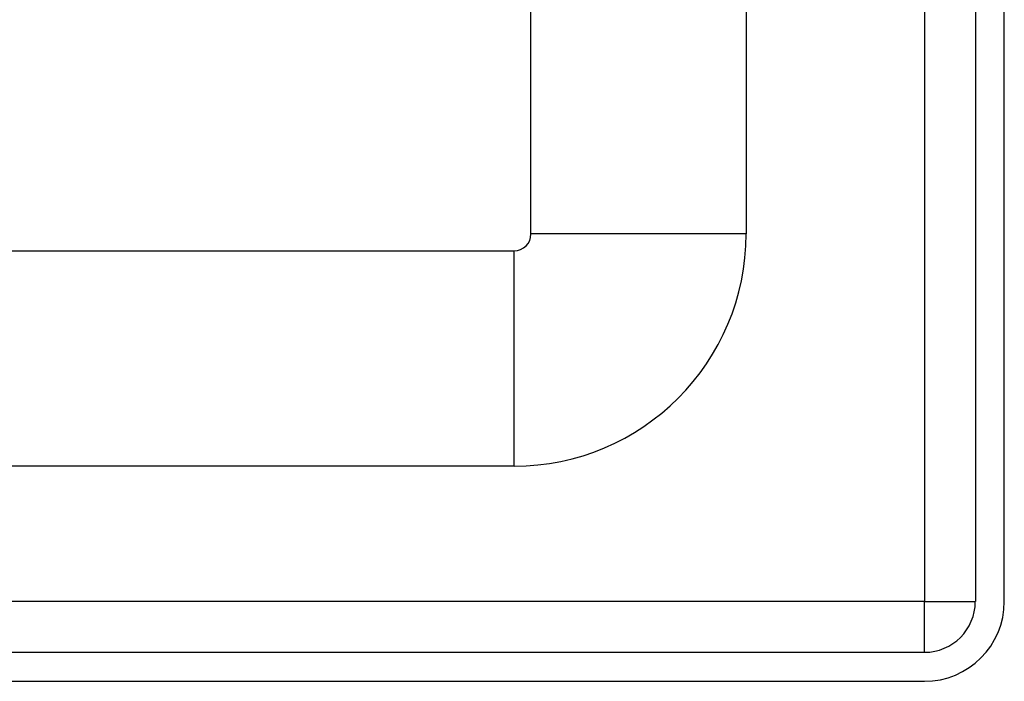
# Model space of a CAD drawing. Header units: inches. Extents: x 5.2 to 98, y 7.4 to 63.6.
# Tile 21 of 82: x 28.1 to 30.4, y 20.8 to 22.3. Entities that reach past the tile are written whole.
import ezdxf

# ---------------------------------------------------------------- set-up
doc = ezdxf.new("R2010")
doc.units = ezdxf.units.IN
doc.header["$LTSCALE"] = 6.250991
doc.header["$MEASUREMENT"] = 0
doc.layers.add('Visible Edges(ANSI)', color=7, linetype='Continuous', lineweight=25)
doc.layers.add('Visible Tangent Edges(ANSI)', color=7, linetype='Continuous', lineweight=25)

msp = doc.modelspace()

# ---------------------------------------------------------------- linework, layer by layer
at = {"layer": 'Visible Edges(ANSI)'}
for p, q in [((29.3312, 21.8116), (29.3312, 25.6145)), ((29.8309, 24.5802), (29.8309, 21.8116)), ((30.3632, 24.1449), (30.3632, 20.9583)), ((30.4304, 20.9583), (30.4304, 24.1449)), ((6.2657, 21.7722), (29.2919, 21.7722)), ((29.2919, 21.2726), (6.2657, 21.2726)), ((30.2451, 20.8402), (5.3384, 20.8402)), ((5.3384, 20.773), (30.2451, 20.773))]:
    msp.add_line(p, q, dxfattribs=at)
for centre, radius in [((29.2919, 21.8116), 0.0393), ((29.2919, 21.8116), 0.539), ((30.2451, 20.9583), 0.118), ((30.2451, 20.9583), 0.1853)]:
    msp.add_arc(centre, radius, 270, 0, dxfattribs=at)
at = {"layer": 'Visible Tangent Edges(ANSI)'}
for p, q in [((30.2451, 24.2354), (30.2451, 20.9583)), ((29.8309, 21.8116), (29.3312, 21.8116)), ((29.2919, 21.2726), (29.2919, 21.7722)), ((30.2451, 20.9583), (5.3384, 20.9583)), ((30.2451, 20.8402), (30.2451, 20.9583)), ((30.2451, 20.9583), (30.3632, 20.9583))]:
    msp.add_line(p, q, dxfattribs=at)

doc.saveas('drawing.dxf')
